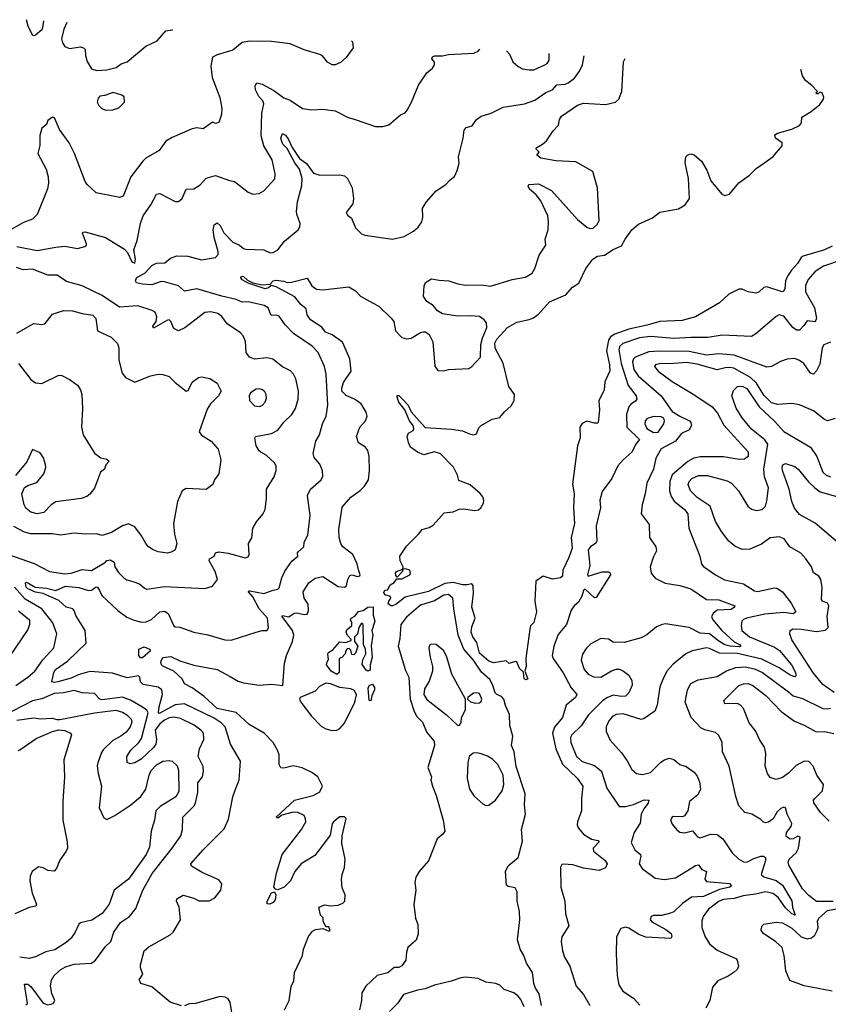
# Model space of a CAD drawing. Extents: x 1268547 to 1425625, y 515768 to 616754.
# Tile 80 of 256: x 1288013 to 1293221, y 609120 to 615456. Entities that reach past the tile are written whole.
import ezdxf

# ---------------------------------------------------------------- set-up
doc = ezdxf.new("R2010")
doc.units = 0

msp = doc.modelspace()

# ---------------------------------------------------------------- linework, layer by layer
at = {"layer": '0CON10XD'}
for points in [[(1288167.1, 615449.2), (1288161.1, 615405), (1288155, 615391.4), (1288115, 615356), (1288105, 615352), (1288095, 615356.7), (1288067.5, 615415), (1288057.8, 615456.4)], [(1288317.6, 615439.2), (1288297.5, 615395), (1288283, 615333), (1288288.3, 615308.3), (1288304, 615285), (1288335, 615271.4), (1288405, 615281.4), (1288425, 615276.2), (1288434.1, 615264.1), (1288436, 615225), (1288447.7, 615187.7), (1288475, 615140), (1288509.7, 615129.7), (1288575, 615134.3), (1288635, 615148.1), (1288667.6, 615172.4), (1288705, 615186), (1288825, 615286.2), (1288898.8, 615321.2), (1288953.8, 615385), (1288995, 615391.2), (1288999.3, 615393.8)], [(1290151, 615319.7), (1290156.7, 615315), (1290160, 615275), (1290116.4, 615213.6), (1290078.3, 615181.7), (1290045, 615166.7), (1290025, 615166.7), (1289995, 615183.3), (1289963, 615223), (1289945, 615233.3), (1289845, 615262), (1289755, 615301.4), (1289635.5, 615315.5), (1289495, 615318.2), (1289445, 615310.6), (1289385, 615260), (1289285, 615230.6), (1289254.6, 615215.4), (1289243.5, 615156.5), (1289251.8, 615085), (1289301.9, 614955), (1289315.6, 614885), (1289312.7, 614847.3), (1289296, 614795), (1289275, 614789.2), (1289255, 614796.9), (1289195, 614754.5), (1289155, 614760.5), (1289125, 614753.3), (1288995, 614699.1), (1288954.7, 614675.3), (1288911.2, 614615), (1288825, 614565.6), (1288805.7, 614545), (1288730, 614445), (1288680, 614320), (1288655, 614312), (1288637, 614317), (1288505, 614342.5), (1288448, 614395), (1288434.5, 614414.5), (1288366.5, 614595), (1288331.4, 614665), (1288270.3, 614750.3), (1288236.7, 614825), (1288225, 614830), (1288195, 614807.5), (1288185, 614782.5), (1288155, 614757.5), (1288142, 614712), (1288143.9, 614646.1), (1288130, 614595), (1288183.1, 614495), (1288196.5, 614445), (1288199.1, 614405), (1288192.3, 614367.7), (1288126.6, 614203.4), (1288095, 614172.9), (1288037.6, 614152.4), (1287925, 614086.2)], [(1287995, 613997.3), (1288125, 613971.1), (1288245, 613992.7), (1288305, 613999.8), (1288385, 613984.6), (1288432.7, 613997.3), (1288443.3, 614005), (1288444, 614015), (1288417, 614083), (1288420, 614090), (1288435, 614092), (1288565, 614054.4), (1288689.1, 613979.1), (1288708.2, 613958.2), (1288735, 613897.7), (1288755, 613890), (1288758.2, 613915), (1288747.5, 613975), (1288770.4, 614035), (1288790.9, 614145), (1288809.1, 614195), (1288857.7, 614265), (1288895, 614334), (1288915, 614337.1), (1289015, 614287.5), (1289035, 614285.8), (1289058.6, 614305), (1289085, 614366.7), (1289135, 614368), (1289175, 614393.6), (1289215, 614436.4), (1289275, 614454.3), (1289365, 614420.6), (1289395.5, 614415.5), (1289485, 614346.2), (1289515, 614333.8), (1289555, 614338.8), (1289585, 614356.2), (1289656.8, 614433.2), (1289659.2, 614465), (1289638.6, 614555), (1289586.4, 614645), (1289568.1, 614708.1), (1289573.1, 614855), (1289585.3, 614914.7), (1289580, 614935), (1289552.6, 614962.6), (1289532.7, 615005), (1289530, 615030), (1289540.4, 615049.6), (1289575, 615041.8), (1289650.9, 615000.9), (1289715, 614952.9), (1289755, 614938.8), (1289835, 614885.5), (1289895, 614875.6), (1289965, 614880), (1290045, 614870), (1290128, 614828), (1290167.2, 614817.2), (1290305, 614770), (1290350.7, 614769.3), (1290390.7, 614779.3), (1290466.4, 614843.6), (1290495, 614857.5), (1290508.8, 614875), (1290536.9, 614925), (1290580.5, 615035), (1290634.4, 615115), (1290670.8, 615145), (1290684.2, 615165), (1290684, 615184), (1290666.7, 615205), (1290672.3, 615217.7), (1290685, 615223.8), (1290735, 615224.3), (1290775, 615232.5), (1290937.9, 615242.1), (1290965.7, 615254.3), (1290975.6, 615267.2)], [(1291147.3, 615256.2), (1291166.7, 615235), (1291188, 615185), (1291224, 615155), (1291251.2, 615141.2), (1291295, 615132.9), (1291325, 615134.5), (1291396, 615165), (1291410.8, 615175), (1291422.9, 615195), (1291422.1, 615238.7)], [(1289055, 609111.2), (1288983.3, 609135), (1288865, 609232.5), (1288793.3, 609255), (1288783.8, 609275), (1288784.1, 609285.9), (1288791.7, 609291.7), (1288806.7, 609315), (1288791.2, 609355), (1288791.2, 609375), (1288814, 609465), (1288845, 609490.8), (1288983, 609567), (1289002, 609585), (1289048, 609665), (1289040, 609745), (1289022.5, 609785), (1289025, 609800), (1289065, 609822.5), (1289135, 609803.8), (1289167.3, 609787.3), (1289233, 609787), (1289270, 609805), (1289307.8, 609855), (1289315.6, 609895), (1289295, 609920.8), (1289188.8, 609968.8), (1289120.3, 610010.3), (1289115.6, 610025), (1289194.7, 610115.3), (1289329.4, 610250.6), (1289357.2, 610312.8), (1289385.6, 610455), (1289401.5, 610498.5), (1289425.8, 610565), (1289435.9, 610684.1), (1289371.4, 610795), (1289335.5, 610905), (1289311.5, 610931.5), (1289265, 610961.1), (1289074.7, 611054.7), (1289015, 611048), (1288911.8, 610991.8), (1288907.2, 610997.2), (1288911.7, 611035), (1288933.9, 611115), (1288928.2, 611145), (1288905, 611161.8), (1288808, 611178), (1288792.2, 611195), (1288786.4, 611226.4), (1288777.5, 611235), (1288705, 611221.6), (1288611.5, 611251.5), (1288465, 611263.1), (1288388.9, 611241.1), (1288345, 611220), (1288258.8, 611195), (1288235, 611190.9), (1288220, 611195), (1288232.7, 611255), (1288244.7, 611275.3), (1288321.7, 611328.3), (1288442, 611445), (1288435.6, 611525), (1288375, 611623.3), (1288364.2, 611654.2), (1288355, 611665.8), (1288312, 611675), (1288265, 611718.9), (1288165, 611763.2), (1288115, 611772.3), (1288065, 611794.9), (1288054.4, 611805), (1288050.1, 611829.9), (1288053.6, 611836.4), (1288065, 611833.5), (1288113.8, 611803.8), (1288185, 611799.2), (1288245, 611784.1), (1288307.8, 611812.2), (1288395, 611802.4), (1288457.4, 611782.6), (1288475, 611785.4), (1288505, 611807.1), (1288515, 611804.7), (1288527.1, 611782.9), (1288541.2, 611751.2), (1288644.3, 611654.3), (1288702.5, 611612.5), (1288745, 611594.7), (1288795, 611580.5), (1288827.4, 611582.6), (1288862.9, 611597.1), (1288915, 611645.4), (1288945, 611651.1), (1288970, 611635), (1289005, 611556.7), (1289015, 611549.2), (1289045, 611548.2), (1289135, 611514.4), (1289225, 611498.1), (1289335, 611466), (1289375, 611462.9), (1289535, 611516), (1289575, 611526), (1289606.7, 611525), (1289615.8, 611545), (1289609.2, 611605), (1289555.3, 611665.3), (1289515, 611741.9), (1289486, 611775), (1289488.3, 611781.7), (1289495, 611781.4), (1289585, 611764.5), (1289645, 611786.4), (1289675, 611791.9), (1289685, 611800), (1289701.2, 611865), (1289721.6, 611908.4), (1289765, 611972.5), (1289803.8, 612005), (1289801.2, 612025), (1289807, 612033), (1289842, 612065), (1289846.2, 612095), (1289869.7, 612140.3), (1289884.2, 612265.8), (1289865.8, 612395), (1289886, 612435), (1289955, 612496.2), (1289965, 612520), (1289962.3, 612552.3), (1289945.6, 612595.6), (1289909.8, 612639.8), (1289902.7, 612665), (1289920.9, 612745), (1289944.4, 612785), (1289964.1, 612855.9), (1289987.9, 612905), (1289998.5, 612975), (1289987.3, 613175), (1289976.4, 613225), (1289934.7, 613314.7), (1289897.5, 613355), (1289776.5, 613436.5), (1289723.8, 613493.8), (1289685, 613548.5), (1289665, 613554.6), (1289632, 613552), (1289612.6, 613602.6), (1289587.7, 613617.7), (1289485, 613640.2), (1289445, 613639.5), (1289406.6, 613656.6), (1289315, 613676.7), (1289155, 613723.5), (1289075, 613710), (1289035, 613744.6), (1288945, 613769.5), (1288925, 613771.8), (1288865, 613750.4), (1288803.7, 613753.7), (1288765, 613762.9), (1288758.6, 613775), (1288765.3, 613795), (1288821.8, 613828.3), (1288864.3, 613875.7), (1288895, 613888.7), (1288948.2, 613891.8), (1288985, 613922.5), (1289025, 613937.5), (1289095, 613934.6), (1289185, 613911.8), (1289275, 613925.6), (1289290.5, 613945), (1289291.8, 613965), (1289265.3, 614055), (1289259.4, 614105), (1289265, 614136.7), (1289285, 614149.2), (1289305, 614132), (1289328.1, 614085), (1289385, 614025.8), (1289428.8, 614005), (1289455, 613983.8), (1289468.8, 613978.8), (1289585, 613975.8), (1289626.4, 613956.4), (1289645, 613958.8), (1289675, 613976.2), (1289717.9, 614032.1), (1289806.7, 614105), (1289817.3, 614122.7), (1289820, 614145), (1289797.9, 614205), (1289796.8, 614223.2), (1289803.1, 614285), (1289830.8, 614389.2), (1289832.2, 614435), (1289814.5, 614495), (1289785, 614535.8), (1289736.6, 614626.6), (1289708.5, 614655), (1289698.4, 614678.4), (1289695.3, 614695), (1289705, 614724.3), (1289725, 614713.4), (1289745, 614685.4), (1289767, 614635), (1289815, 614563.9), (1289860.9, 614530.9), (1289905, 614467.8), (1289946.4, 614456.4), (1290075, 614457.5), (1290105, 614450.8), (1290125, 614434.2), (1290153.8, 614373.8), (1290163.8, 614305), (1290158.5, 614271.5), (1290116.7, 614215), (1290125, 614197.5), (1290149.2, 614179.2), (1290175, 614118), (1290215, 614078.8), (1290235, 614068.8), (1290415, 614043.1), (1290489.1, 614060.9), (1290550, 614095), (1290579.6, 614120.4), (1290603.1, 614155), (1290610, 614185), (1290607.3, 614242.7), (1290632.5, 614285), (1290695, 614356.2), (1290757.5, 614395), (1290785, 614426.7), (1290812.3, 614447.7), (1290831.2, 614485), (1290844, 614534), (1290840, 614575), (1290870, 614695), (1290875.6, 614745), (1290887.6, 614762.4), (1290926.3, 614773.7), (1290955.8, 614814.2), (1290985, 614836.2), (1291050, 614855), (1291127.3, 614892.7), (1291265, 614914.3), (1291330.6, 614939.4), (1291402.4, 614987.6), (1291444.6, 615005.4), (1291471.9, 615038.1), (1291525, 615041.5), (1291545, 615050.5), (1291585, 615080.6), (1291618.9, 615125), (1291637.5, 615165), (1291648.5, 615224.3)], [(1290715, 613780), (1290775.9, 613775.9), (1290835, 613756), (1290885, 613747.5), (1290985, 613750), (1291045, 613741.4), (1291184.7, 613785.3), (1291270.7, 613799.3), (1291312.5, 613825), (1291330, 613855), (1291357.8, 613942.2), (1291402.5, 614005), (1291397.1, 614045), (1291415.5, 614104.5), (1291418.1, 614155), (1291414.4, 614195), (1291369.8, 614289.8), (1291339.8, 614329.8), (1291296.7, 614365), (1291287.5, 614385), (1291295, 614396.7), (1291355, 614400), (1291436.9, 614356.9), (1291605, 614170), (1291665, 614120.8), (1291685, 614112.5), (1291706.7, 614115), (1291731.3, 614138.7), (1291745.4, 614164.6), (1291735.2, 614375), (1291705, 614478.5), (1291595, 614541.9), (1291465, 614547.8), (1291370, 614565), (1291343.3, 614585), (1291357.5, 614605), (1291337.5, 614625), (1291342.5, 614635), (1291380, 614655), (1291405, 614676.7), (1291448.3, 614741.7), (1291482.7, 614777.3), (1291490, 614815), (1291501.4, 614835), (1291605, 614905.5), (1291645, 614918.9), (1291785, 614910), (1291850, 614925), (1291872.5, 614945), (1291890, 614995), (1291901.9, 615185), (1291912.9, 615207.5)], [(1291705, 613915.2), (1291735, 613935.4), (1291779.2, 613940.8), (1291835, 613978.5), (1291888.2, 614001.8), (1291911.5, 614045), (1291955, 614104.3), (1291998.4, 614141.6), (1292087.7, 614182.3), (1292135, 614218.2), (1292255, 614239.6), (1292298.6, 614265), (1292325.8, 614305), (1292320.8, 614435), (1292298.8, 614535), (1292303.3, 614575), (1292315, 614586.7), (1292335, 614593.3), (1292357.7, 614587.7), (1292403.8, 614545), (1292438.1, 614488.1), (1292465, 614420), (1292535, 614332.9), (1292555, 614325.7), (1292585, 614334), (1292643.3, 614406.7), (1292712.5, 614455), (1292755, 614498.9), (1292812.6, 614537.4), (1292865, 614576.2), (1292922.9, 614645), (1292922.5, 614665), (1292880, 614695), (1292876.7, 614715), (1292893.4, 614726.6), (1292985, 614752.7), (1293034.5, 614775.5), (1293048.3, 614791.7), (1293050.5, 614829.5), (1293110, 614865), (1293165, 614911.2), (1293190, 614945), (1293192.5, 614955), (1293180, 614985), (1293165, 614990), (1293155, 614980), (1293145, 614980), (1293143, 614987), (1293150, 614995), (1293113.9, 615033.9), (1293073.3, 615065), (1293053.8, 615095), (1293042.8, 615135.5)], [(1288565, 614873.8), (1288613, 614877), (1288650.7, 614889.3), (1288687.5, 614925), (1288685, 614960), (1288671.7, 614971.7), (1288615, 614987.5), (1288561.7, 614968.3), (1288530, 614965), (1288518.3, 614951.7), (1288512.5, 614925), (1288522.5, 614905), (1288542.5, 614885), (1288565, 614873.8)], [(1293245, 613999.4), (1293195, 613975.6), (1293059.5, 613935), (1293045, 613925.3), (1293022.4, 613887.6), (1292982.5, 613845), (1292956.9, 613805), (1292944.7, 613775), (1292940.6, 613725), (1292931.4, 613708.6), (1292923.9, 613706.1), (1292825, 613736.9), (1292805, 613732.2), (1292775.3, 613704.7), (1292755, 613695.6), (1292705.3, 613705.3), (1292665, 613723.3), (1292645, 613722.5), (1292580.3, 613689.7), (1292518.8, 613635), (1292365, 613543.5), (1292279.8, 613520.2), (1292135, 613514.7), (1292055, 613490.6), (1291935, 613466), (1291845, 613433.2), (1291817.8, 613415), (1291804.8, 613395.2), (1291791.4, 613325), (1291811.8, 613235), (1291812.6, 613197.4), (1291780.6, 613125), (1291777.4, 613072.6), (1291742.2, 613005), (1291747.8, 612945), (1291738.8, 612865), (1291735, 612860), (1291715, 612860.8), (1291665, 612874), (1291635, 612858.8), (1291620.8, 612835), (1291623.1, 612765), (1291604.5, 612715), (1291572.2, 612467.8), (1291584.3, 612404.3), (1291579, 612315), (1291586, 612215), (1291564.5, 612125), (1291570.3, 612055), (1291549.1, 611995), (1291510, 611915), (1291508.8, 611875), (1291495, 611864.3), (1291443.3, 611856.7), (1291385, 611875.6), (1291336, 611844), (1291330.8, 611715), (1291342.2, 611645), (1291325, 611577.5), (1291303.3, 611555), (1291297.5, 611535), (1291271.8, 611345), (1291275.5, 611295), (1291267.1, 611265), (1291286.4, 611215), (1291275, 611208.8), (1291260.9, 611215), (1291257.7, 611257.7), (1291231.5, 611281.5), (1291215, 611323.3), (1291203.6, 611326.4), (1291165, 611312.5), (1291145, 611330), (1291065, 611317.1), (1291035, 611329.1), (1290975, 611380.8), (1290958.1, 611448.1), (1290930.8, 611485), (1290920.9, 611515), (1290925, 611548.8), (1290946.4, 611605), (1290924.1, 611675), (1290934.7, 611765), (1290933.4, 611813.4), (1290925, 611825.8), (1290895, 611820.8), (1290865, 611820), (1290805, 611833.8), (1290751.9, 611828.1), (1290645, 611777.1), (1290495, 611740.5), (1290435, 611692.9), (1290415, 611684.2), (1290402.5, 611685), (1290387, 611697), (1290390, 611715), (1290403.8, 611735), (1290402, 611745), (1290365.4, 611755.4), (1290358.9, 611771.1), (1290365, 611784.4), (1290385, 611786.7), (1290399.8, 611820.2), (1290425.8, 611835), (1290441.7, 611858.3), (1290475, 611858.6), (1290525.6, 611885), (1290530.8, 611895), (1290525, 611913.3), (1290497, 611923), (1290480, 611920), (1290477.5, 611905), (1290445, 611870), (1290435, 611880), (1290433.3, 611895), (1290440, 611905), (1290480, 611920), (1290482.5, 611935), (1290464, 611975), (1290462, 612005), (1290505, 612068), (1290581.2, 612145), (1290604.1, 612175.9), (1290650.9, 612189.1), (1290675, 612204.3), (1290747.1, 612282.9), (1290805, 612288.6), (1290842.6, 612307.4), (1290870.3, 612309.7), (1290945, 612297.8), (1290968.1, 612301.9), (1290983.4, 612315), (1290999.3, 612345), (1291002, 612365), (1290995.9, 612385.9), (1290978.5, 612408.5), (1290915, 612463.5), (1290840.5, 612490.5), (1290833.1, 612525), (1290806.8, 612576.8), (1290722.3, 612662.3), (1290685, 612676.4), (1290615, 612656.8), (1290575, 612673.8), (1290530.8, 612705), (1290516.5, 612735), (1290508.8, 612775), (1290517.5, 612795), (1290546.7, 612813.3), (1290551.2, 612825), (1290547.5, 612845), (1290524.4, 612874.4), (1290494.3, 612945), (1290454.5, 612995), (1290443.5, 613026.5), (1290445, 613037.5), (1290455, 613038), (1290476.7, 613016.7), (1290514.3, 612975), (1290533.2, 612933.2), (1290625, 612832), (1290795, 612821.9), (1290865, 612810.6), (1290910.7, 612790.7), (1290935, 612785.8), (1290955, 612792), (1290970.7, 612829.3), (1290984.6, 612845.4), (1291055, 612885.5), (1291105, 612896.7), (1291135, 612933.8), (1291178.5, 612971.5), (1291197.6, 613005), (1291199.3, 613045), (1291164.1, 613095), (1291127, 613247), (1291075, 613342), (1291073.8, 613375), (1291085, 613400.4), (1291155, 613475.4), (1291215, 613510.6), (1291295, 613527.1), (1291321.3, 613538.7), (1291355, 613560.5), (1291425, 613640.3), (1291530.8, 613685), (1291572.9, 613735), (1291615, 613760), (1291658.1, 613855), (1291705, 613915.2)], [(1293316.7, 613913.3), (1293190.1, 613869.9), (1293135, 613836.5), (1293090, 613785), (1293073.2, 613746.8), (1293074.6, 613705.4), (1293131.3, 613601.3), (1293144.8, 613535), (1293135, 613512.7), (1293085, 613517.7), (1293061.9, 613488.1), (1293035, 613459.6), (1293015, 613458.2), (1292991.1, 613475), (1292935, 613548.9), (1292905, 613557.1), (1292885, 613547.5), (1292754.2, 613435), (1292725, 613417.8), (1292536, 613426), (1292445, 613411.8), (1292335, 613412.1), (1292225, 613404.3), (1292075, 613418.1), (1292005, 613408.3), (1291896.8, 613373.2), (1291877.3, 613355), (1291872, 613335), (1291886.9, 613245), (1291931.5, 613101.5), (1291982.1, 613035), (1291988.5, 613015), (1291978.5, 613001.5), (1291948.1, 612981.9), (1291936.7, 612965), (1291921.5, 612915), (1291922.2, 612835), (1292004.3, 612755), (1291978, 612722), (1291957.3, 612675), (1291898.9, 612625), (1291865.3, 612584.7), (1291826.4, 612503.6), (1291765, 612421.2), (1291750, 612365), (1291754, 612315), (1291725, 612200), (1291730, 612100), (1291723, 612087), (1291690, 612065), (1291674.5, 612045), (1291684.7, 611945), (1291670, 611885), (1291674.4, 611875), (1291765, 611902.7), (1291805, 611904.3), (1291816.6, 611896.6), (1291818.1, 611885), (1291725, 611738.6), (1291715, 611735.6), (1291655, 611791.1), (1291645, 611784), (1291632.6, 611747.4)], [(1287935, 612017.7), (1288107, 611957), (1288205, 611905.7), (1288305, 611890.8), (1288345.4, 611894.6), (1288415, 611919.2), (1288475, 611911.8), (1288566.2, 611965), (1288575, 611976.2), (1288595, 611980), (1288621.2, 611965), (1288626, 611935), (1288649.4, 611899.4), (1288684.5, 611864.5), (1288702.4, 611852.4), (1288742, 611842), (1288785, 611827.1), (1288817.7, 611797.7), (1288832.5, 611792.5), (1288945, 611809.5), (1289205, 611795.7), (1289255, 611810.8), (1289286.7, 611853.3), (1289272.9, 611905), (1289232.7, 611975), (1289235, 611986.9), (1289265.6, 612004.4), (1289275, 612026.7), (1289295, 612032), (1289355, 612023.3), (1289465, 611992.5), (1289485, 612000), (1289490, 612015), (1289486, 612085), (1289508.3, 612121.7), (1289514.3, 612185), (1289537.5, 612225), (1289578.8, 612275), (1289593.8, 612305), (1289603.3, 612375), (1289602.9, 612435), (1289652.5, 612515), (1289665.7, 612555), (1289664.4, 612585), (1289654.4, 612605), (1289600, 612655), (1289565.9, 612674.1), (1289555, 612682.5), (1289537.1, 612715), (1289526.7, 612765), (1289532.5, 612775), (1289635, 612794.6), (1289674.7, 612815.3), (1289713.6, 612866.4), (1289765.5, 612915), (1289790, 612955), (1289807.3, 613015), (1289809.6, 613065), (1289791.8, 613145), (1289775.9, 613175.9), (1289756.1, 613196.1), (1289705, 613223.1), (1289642.8, 613272.8), (1289605, 613281.1), (1289525, 613272.7), (1289492.9, 613285), (1289471.5, 613315), (1289467.9, 613385), (1289452.2, 613422.2), (1289435, 613440.8), (1289349.1, 613499.1), (1289316, 613546), (1289288.8, 613565), (1289245, 613575.5), (1289205, 613572.2), (1289076, 613474), (1289035, 613454.3), (1289005, 613468.8), (1288987.1, 613515), (1288975, 613524.2), (1288965, 613521.9), (1288875, 613471.4), (1288870.6, 613485), (1288891.1, 613515), (1288897.1, 613545), (1288885, 613573.3), (1288865.6, 613585.6), (1288775, 613615.7), (1288655, 613606.7), (1288545, 613682.2), (1288415, 613744.7), (1288315, 613772.1), (1288255, 613811.5), (1288195, 613812.2), (1288095, 613851.8), (1288035, 613847.8), (1287992.4, 613862.4)], [(1289719.4, 609085), (1289748.3, 609145), (1289755, 609190.8), (1289761.3, 609235), (1289777.6, 609272.4), (1289783.2, 609325), (1289834.5, 609435), (1289841.7, 609475), (1289872.2, 609557.8), (1289899.2, 609590.8), (1289917.7, 609602.3), (1289965, 609609.2), (1290005, 609592), (1290012.5, 609595), (1290005, 609620), (1289985, 609620), (1289967.5, 609655), (1289967.5, 609677.5), (1289950, 609695), (1289940, 609745), (1289979.3, 609760.7), (1290015, 609753.3), (1290065, 609758.8), (1290095, 609770.8), (1290107.3, 609785), (1290109, 609825), (1290089.8, 609869.8), (1290086.5, 609925), (1290089.6, 609955), (1290105, 610001.2), (1290109.5, 610055), (1290087.4, 610155), (1290089.7, 610205), (1290115, 610316.2), (1290105, 610327.8), (1290075, 610326.1), (1290033.8, 610295), (1290025, 610281.2), (1290011.9, 610208.1), (1289956.2, 610133.8), (1289912.9, 610077.1), (1289825, 610023.5), (1289784.5, 609975), (1289756.2, 609915), (1289715.8, 609874.2), (1289675, 609858), (1289660.5, 609860.5), (1289650, 609875), (1289666.7, 609965), (1289704.4, 610085), (1289827.1, 610245), (1289855.7, 610295), (1289854.5, 610315), (1289844.4, 610335), (1289805, 610354.7), (1289775, 610356.9), (1289702.4, 610337.6), (1289675, 610318.8), (1289664.2, 610325), (1289782.5, 610435), (1289903.3, 610465), (1289945, 610488), (1289964, 610525), (1289933.8, 610585), (1289895, 610611.9), (1289832, 610642), (1289775, 610655.6), (1289715, 610640), (1289695, 610642.5), (1289684.1, 610664.1), (1289684, 610725), (1289674.2, 610755), (1289645, 610806), (1289587.7, 610865), (1289492, 610922), (1289407.2, 610997.2), (1289285, 611023.9), (1289200.7, 611100.7), (1289125, 611155.9), (1289075, 611181.9), (1289058.5, 611215), (1289006.4, 611265), (1288936, 611296), (1288925.9, 611305.9), (1288923.2, 611325), (1288935, 611351.8), (1288987.5, 611357.5), (1289045, 611331.4), (1289135, 611302.5), (1289285, 611274.4), (1289369.2, 611229.2), (1289420.4, 611200.4), (1289455, 611188.7), (1289554.6, 611174.6), (1289635, 611179.6), (1289708.3, 611171.7), (1289719.1, 611315), (1289732, 611365), (1289770, 611455), (1289777.6, 611495), (1289770.2, 611525), (1289703.6, 611615), (1289705, 611623.3), (1289745.9, 611614.1), (1289781.8, 611638.2), (1289795, 611640.4), (1289845, 611627.8), (1289865, 611631.4), (1289872.8, 611655), (1289870, 611695), (1289846.1, 611735), (1289839.6, 611775), (1289875, 611832.5), (1289915, 611861.9), (1289965, 611874.4), (1290065, 611810), (1290105, 611804), (1290117.1, 611812.9), (1290126, 611855), (1290140, 611880), (1290155, 611884.2), (1290186, 611874), (1290203.3, 611876.7), (1290206.2, 611885), (1290195.8, 611915.8), (1290186, 611955), (1290158, 612015), (1290094.7, 612064.7), (1290080.5, 612085), (1290071.2, 612125), (1290069.2, 612175), (1290090.6, 612319.4), (1290145, 612384), (1290205, 612425.8), (1290234.3, 612455), (1290259.2, 612495), (1290266.2, 612555), (1290263.8, 612645), (1290256.2, 612685), (1290240, 612705), (1290194.5, 612734.5), (1290182, 612775), (1290204.6, 612835), (1290239.2, 612875), (1290251.2, 612905), (1290245, 612930), (1290213.1, 612985), (1290170, 613015), (1290115, 613037.1), (1290088.8, 613065), (1290088.1, 613085), (1290098.8, 613121.2), (1290146.9, 613195), (1290139.6, 613275), (1290091.8, 613381.8), (1290025, 613428.1), (1289982, 613445), (1289958.5, 613478.5), (1289885.8, 613525.8), (1289865, 613557.5), (1289858.1, 613595), (1289824.1, 613624.1), (1289785, 613672.5), (1289665, 613738.2), (1289633.6, 613746.4), (1289615, 613730), (1289593.3, 613725), (1289485, 613760.8), (1289445, 613782), (1289438, 613795), (1289441.4, 613805), (1289455, 613803.9), (1289481.1, 613781.1), (1289513.6, 613763.6), (1289575, 613750.4), (1289626.4, 613753.6), (1289645.4, 613775), (1289665, 613781.1), (1289714.8, 613774.8), (1289735, 613766.2), (1289763.4, 613766.6), (1289865, 613793.8), (1289895, 613743.1), (1289925, 613722.4), (1289965, 613718.9), (1290132.5, 613737.5), (1290175, 613711.9), (1290206.9, 613676.9), (1290284.2, 613634.2), (1290325, 613613.5), (1290406.5, 613536.5), (1290422.2, 613515), (1290434.3, 613455), (1290475, 613411.2), (1290505, 613403.8), (1290535, 613406.2), (1290595, 613443.3), (1290612.3, 613447.7), (1290627.3, 613447.3), (1290651.2, 613431.2), (1290673, 613383), (1290685.9, 613225.9), (1290705, 613200), (1290745, 613196.2), (1290775, 613205.8), (1290905, 613212.9), (1290925, 613224.2), (1290980.8, 613285), (1290983, 613367), (1290992.9, 613407.1), (1291021.8, 613475), (1291019.5, 613505), (1291004.4, 613525), (1290975, 613545.6), (1290915, 613551.3), (1290835, 613549.5), (1290735, 613564.2), (1290703.2, 613583.2), (1290675, 613616.2), (1290635, 613643.3), (1290613.3, 613675), (1290617, 613743), (1290627.5, 613765), (1290665, 613788), (1290715, 613780)], [(1287995, 613438.8), (1288065, 613480.6), (1288105, 613500.4), (1288155.5, 613494.5), (1288175, 613498.5), (1288225, 613561.4), (1288295, 613585.6), (1288352.6, 613582.6), (1288415, 613565.6), (1288485, 613555.7), (1288503.4, 613533.4), (1288513.5, 613453.5), (1288602.9, 613412.9), (1288643, 613373), (1288652.2, 613345), (1288651.2, 613265), (1288672.3, 613182.3), (1288695, 613154), (1288755, 613123.3), (1288855, 613163.8), (1288905, 613175.5), (1288934.3, 613174.3), (1288975, 613161.2), (1289015, 613121.2), (1289085, 613066.2), (1289098.9, 613071.1), (1289125, 613123.3), (1289165, 613153.8), (1289185, 613158), (1289237.5, 613147.5), (1289285, 613117.5), (1289310, 613065), (1289292.5, 613035), (1289241.2, 612985), (1289220.6, 612949.4), (1289168, 612805), (1289183.5, 612783.5), (1289246.2, 612745), (1289291.7, 612691.7), (1289308, 612625), (1289296, 612535), (1289267.5, 612495), (1289257.5, 612465), (1289215, 612432.5), (1289085, 612438.6), (1289060, 612425), (1289029.2, 612355), (1289004, 612215), (1289009.2, 612145), (1289024.4, 612085), (1289014, 612045), (1288995, 612032.5), (1288965, 612024.2), (1288905, 612031.4), (1288873.3, 612045), (1288843.8, 612065), (1288825.9, 612085.9), (1288798, 612135), (1288753.9, 612193.9), (1288715, 612213.3), (1288675, 612199.2), (1288605, 612156.7), (1288545, 612137.5), (1288507.5, 612147.5), (1288435.3, 612145.3), (1288365, 612151.5), (1288275, 612139.5), (1288225, 612148.9), (1288085, 612148.9), (1288045, 612158.2), (1287975, 612194.7)], [(1293235, 613380.5), (1293191.4, 613365), (1293181.5, 613345), (1293165, 613240), (1293143.6, 613196.4), (1293125, 613176), (1293105, 613182.5), (1293062.9, 613245), (1293035, 613264.4), (1293005, 613275.6), (1292955, 613272.2), (1292912.6, 613257.4), (1292855, 613224.3), (1292825, 613219.4), (1292615, 613298), (1292515, 613306.6), (1292435, 613297.8), (1292325, 613320.7), (1292133.7, 613323.7)], [(1292133.7, 613323.7), (1292065, 613318.8), (1291975.8, 613284.2), (1291965.3, 613274.7), (1291960, 613255), (1291968.7, 613205), (1291995, 613165.3), (1292143.8, 613035), (1292215.4, 612935.4), (1292264.2, 612904.2), (1292326, 612875), (1292335.8, 612865), (1292339.2, 612845), (1292323.6, 612816.4), (1292275, 612794.3), (1292236.7, 612745), (1292145, 612694.3), (1292109.2, 612635), (1292093.8, 612565), (1292052.7, 612475), (1292041.9, 612405), (1292020.8, 612335), (1292016.4, 612276.4), (1292067.1, 612207.1), (1292068.2, 612125), (1292110, 612065), (1292115, 612037.5), (1292091.8, 611995), (1292073.5, 611935), (1292080, 611895), (1292105, 611863.5), (1292169.6, 611829.6), (1292265, 611814.7), (1292334.8, 611794.8), (1292435, 611725.3), (1292515, 611722.9), (1292618.9, 611685), (1292615.4, 611675), (1292595, 611661.6), (1292505, 611656), (1292478.4, 611635), (1292467.5, 611615), (1292476.6, 611595), (1292534.2, 611525), (1292613.4, 611453.4), (1292648.5, 611435), (1292658, 611425), (1292648.6, 611421.4), (1292587.5, 611425), (1292554.2, 611434.2), (1292515, 611456.5), (1292455, 611504.2), (1292395, 611507.8), (1292325, 611545.3), (1292225, 611559.2), (1292175, 611569.5), (1292150, 611565), (1292115, 611548.6), (1292051.3, 611498.7), (1292015, 611478.5), (1291905, 611449.2), (1291835, 611450), (1291805, 611469.2), (1291755, 611473.8), (1291690.8, 611439.2), (1291660.3, 611409.7), (1291636.9, 611373.1), (1291629.2, 611335), (1291648.7, 611275), (1291674.3, 611244.3), (1291708.7, 611228.7), (1291755, 611225.4), (1291825, 611265.5), (1291855, 611276.7), (1291875, 611276.9), (1291901.2, 611265), (1291935, 611237.5), (1291954.2, 611205), (1291957.5, 611175), (1291936.2, 611125), (1291915, 611104), (1291888.8, 611101.2), (1291835, 611108.9), (1291795, 611093.6), (1291766.3, 611073.7), (1291676.2, 610983.8), (1291628, 610912), (1291567.6, 610852.4), (1291560.4, 610835), (1291562.3, 610805), (1291599.3, 610715), (1291635, 610682.7), (1291715, 610656.4), (1291760.6, 610620.6), (1291795, 610512), (1291873.6, 610393.6), (1291913.5, 610393.5), (1291965, 610406.8), (1292035, 610435.5), (1292063.8, 610433.8), (1292061.4, 610415), (1292032.2, 610377.8), (1292016.2, 610345), (1292009.4, 610285), (1291970, 610225), (1291951.7, 610161.7), (1291974.6, 610114.6), (1292010, 610085), (1292013.6, 610073.6), (1292002, 610025), (1292021.1, 609995), (1292105, 609931.8), (1292164, 609924), (1292235.6, 609935), (1292341.5, 609998.5), (1292365, 610014.6), (1292385, 610018.2), (1292405, 609988.6), (1292435, 609976), (1292425.5, 609925), (1292435, 609910.4), (1292585, 609898.8), (1292597.1, 609882.9), (1292586.4, 609873.6), (1292520.4, 609859.6), (1292417.1, 609815), (1292339.4, 609810.6), (1292280.7, 609769.3), (1292225, 609715.6), (1292205, 609706.7), (1292148, 609692), (1292095, 609691.4), (1292078.8, 609685), (1292074.3, 609665), (1292085, 609650.8), (1292175, 609601.4), (1292208, 609575), (1292213.9, 609556.1), (1292205.6, 609544.4), (1292045, 609553.3), (1292000, 609570), (1291935, 609610.8), (1291915, 609616.7), (1291885, 609607.5), (1291856.2, 609555), (1291854.2, 609445), (1291860.8, 609305), (1291872, 609245), (1291898, 609205), (1291965, 609159.2), (1292006.2, 609115)], [(1288005.8, 613245), (1288085, 613142), (1288115, 613120), (1288155.7, 613114.3), (1288265, 613170), (1288285, 613165.8), (1288338.3, 613138.3), (1288385.5, 613105.5), (1288405.6, 613075.6), (1288412.9, 613045), (1288418.1, 612955), (1288410.8, 612835), (1288422.2, 612785), (1288495, 612666.2), (1288535, 612637.5), (1288575, 612627.5), (1288590, 612615), (1288567.5, 612592.5), (1288560, 612565), (1288533.8, 612545), (1288495, 612442), (1288465, 612402.9), (1288445, 612387.5), (1288410, 612375), (1288246.8, 612353.2), (1288215, 612334.4), (1288169.4, 612285), (1288125, 612276.4), (1288085, 612286.6), (1288052.2, 612312.2), (1288041, 612335), (1288028, 612405), (1288044.9, 612445.1), (1288065, 612458.4), (1288122.6, 612477.4), (1288169.2, 612535), (1288180.9, 612575), (1288179.5, 612595), (1288166.2, 612636.2), (1288145, 612669.2), (1288095, 612690), (1288058.8, 612611.2), (1287986.7, 612523.3)], [(1293265, 612890), (1293215, 612875.6), (1293195, 612883.3), (1293125, 612939.2), (1293035, 612978.9), (1292985, 612986.5), (1292895, 612980), (1292855, 612991.8), (1292805, 613040), (1292758.3, 613118.3), (1292719.3, 613155), (1292613.1, 613213.1), (1292585, 613219.2), (1292557, 613217), (1292505, 613203.4), (1292375, 613240.2), (1292310.1, 613250.1), (1292198.8, 613241.2), (1292142.5, 613245), (1292108.6, 613235), (1292101.5, 613225), (1292125, 613194.6), (1292215, 613129.2), (1292355, 613045.4), (1292471.8, 612965), (1292506.7, 612925), (1292548, 612848), (1292703.5, 612675), (1292703.8, 612646.2), (1292681.5, 612628.5), (1292647.2, 612627.2), (1292545, 612643.2), (1292395, 612644.2), (1292354.3, 612635.7), (1292316.1, 612613.9), (1292215, 612527.8), (1292200, 612485), (1292198.2, 612425), (1292208.6, 612388.6), (1292228.4, 612358.4), (1292294.5, 612305), (1292315.8, 612275.8), (1292322.9, 612185), (1292394.2, 612005), (1292403.6, 611953.6), (1292417.6, 611937.6), (1292495, 611883.8), (1292552, 611852), (1292675, 611826.9), (1292745, 611780.9), (1292765, 611777.9), (1292875, 611801.1), (1292888.9, 611798.9), (1292925, 611775.6), (1292981.6, 611701.6), (1293011.9, 611645), (1292995, 611634.2), (1292935, 611641.6), (1292810.8, 611630.8), (1292693.9, 611606.1), (1292673.5, 611596.5), (1292664.4, 611585), (1292658.5, 611555), (1292663.8, 611525), (1292713.3, 611485), (1292875, 611418.3), (1292906.5, 611396.5), (1292982.6, 611305), (1293008.8, 611255), (1293012, 611235), (1293005, 611228), (1292975, 611237.8), (1292905, 611285.7), (1292791.5, 611341.5), (1292635, 611378.1), (1292519.5, 611379.5), (1292455, 611410.4), (1292435, 611413.8), (1292344.7, 611395.3), (1292303.5, 611376.5), (1292220.9, 611309.1), (1292183.8, 611266.2), (1292158.3, 611221.7), (1292135, 611162.5), (1292118.8, 611045), (1292102.7, 611007.3), (1292035, 610958.8), (1292015, 610952.3), (1291898.8, 610988.8), (1291854.2, 610985.8), (1291829.4, 610970.6), (1291806.8, 610945), (1291790.8, 610905), (1291789.2, 610875), (1291815, 610819.4), (1291889.2, 610739.2), (1291925, 610688), (1291955, 610630.8), (1291985, 610605.6), (1292025, 610600), (1292075, 610612.1), (1292142.4, 610677.6), (1292166.1, 610693.9), (1292196.6, 610703.4), (1292225, 610696.7), (1292265, 610664.4), (1292305, 610650), (1292355.6, 610615), (1292375, 610589.2), (1292391.2, 610551.2), (1292396.8, 610505), (1292380.6, 610469.4), (1292327.1, 610425), (1292315.7, 610365), (1292295, 610333.8), (1292282.5, 610327.5), (1292222, 610328), (1292214.2, 610325), (1292205, 610307.5), (1292215, 610280), (1292245, 610243.3), (1292265, 610228.8), (1292295, 610224.2), (1292345, 610236), (1292378.8, 610198.8), (1292395, 610192), (1292465, 610216.2), (1292505, 610212.2), (1292542.2, 610185), (1292601.5, 610095), (1292643.3, 610055), (1292675, 610037.3), (1292695, 610035.4), (1292741, 610059), (1292785, 610073.2), (1292803.3, 610073.3), (1292815.5, 610065.5), (1292816.2, 610045), (1292787.1, 609955), (1292805, 609940), (1292885, 609917.6), (1292925, 609887.3), (1292986.4, 609786.4), (1292990.6, 609745), (1293006, 609695), (1292985, 609702.2), (1292945, 609740.2), (1292900.4, 609805), (1292865, 609833.5), (1292815, 609844.8), (1292751.1, 609828.9), (1292671.7, 609818.3), (1292615, 609801.2), (1292545, 609794.7), (1292518.6, 609785), (1292448.1, 609731.9), (1292415.3, 609685), (1292406.5, 609655), (1292406.2, 609615), (1292426.7, 609555), (1292455, 609509.2), (1292505, 609469.1), (1292625, 609415.6), (1292633.4, 609403.4), (1292641.4, 609365), (1292632.9, 609345), (1292615, 609328.1), (1292575, 609300.6), (1292509.5, 609270.5), (1292475, 609230), (1292456.7, 609145), (1292432, 609095)], [(1289555, 612967.5), (1289575, 612974.2), (1289594.2, 612995), (1289601.7, 613021.7), (1289600, 613045), (1289592.3, 613062.3), (1289577.5, 613075), (1289555, 613081.2), (1289535, 613078.8), (1289500, 613055), (1289490, 613035), (1289492.5, 613005), (1289525, 612970.8), (1289555, 612967.5)], [(1293257.2, 611127.2), (1293185, 611178.2), (1293125, 611250.8), (1292986.5, 611465), (1292972.7, 611505), (1292973.9, 611526.1), (1292992.7, 611537.3), (1293044.7, 611535.3), (1293145, 611518.8), (1293202.2, 611527.8), (1293220, 611545), (1293213.9, 611615), (1293224.4, 611685), (1293215, 611702), (1293183.3, 611715), (1293176, 611725), (1293180.6, 611805), (1293173.2, 611853.2), (1293158.8, 611875), (1293125.9, 611895.9), (1293111.2, 611935), (1293075, 611986), (1293044, 612024), (1292972.9, 612065), (1292936.9, 612115), (1292905, 612129.1), (1292845, 612122), (1292789.3, 612080.7), (1292715, 612048.5), (1292665, 612047.3), (1292618.1, 612068.1), (1292579.8, 612099.8), (1292531.9, 612161.9), (1292495, 612228), (1292459.1, 612325), (1292375, 612382.8), (1292332.7, 612425), (1292318.5, 612465), (1292324.6, 612485), (1292341.2, 612505), (1292385, 612523.3), (1292443.2, 612523.2), (1292569.2, 612489.2), (1292598.1, 612475), (1292642.9, 612425), (1292703.1, 612325), (1292726.2, 612306.2), (1292758.3, 612298.3), (1292795, 612304.5), (1292815, 612325.8), (1292825, 612360), (1292836.1, 612445), (1292809.7, 612515), (1292806.1, 612565), (1292831.2, 612725), (1292812, 612752), (1292725, 612822.5), (1292666.2, 612895), (1292626.7, 612956.7), (1292599.5, 613035), (1292609.5, 613070.5), (1292635, 613095.5), (1292665, 613098.8), (1292695, 613084.1), (1292775, 612965.3), (1292874, 612874), (1292935, 612805.6), (1293105.3, 612705.3), (1293145.9, 612645.9), (1293185.6, 612545), (1293207.5, 612525), (1293234.2, 612514.2)], [(1292095, 612799.6), (1292125, 612801.7), (1292161.2, 612855), (1292166, 612876), (1292161.3, 612891.3), (1292145, 612900.7), (1292095, 612903.2), (1292055, 612890.4), (1292041.8, 612875), (1292038, 612855), (1292051.8, 612825), (1292095, 612799.6)], [(1293384.4, 612005), (1293135, 612215.5), (1293035, 612273.3), (1293002.7, 612312.7), (1292985.5, 612355), (1292968, 612435), (1292926.2, 612555), (1292923.7, 612576.3), (1292927.6, 612592.4), (1292945, 612600), (1293005, 612581.5), (1293025.5, 612565), (1293093.4, 612483.4), (1293132.9, 612442.9), (1293167.7, 612417.7), (1293335, 612371.8)], [(1287988.8, 611171.2), (1288065.5, 611225), (1288110.9, 611265), (1288163.3, 611336.7), (1288233.5, 611415), (1288252.1, 611505), (1288226.9, 611575), (1288155.2, 611665), (1288047.6, 611727.6), (1287980.5, 611805)], [(1291373.6, 609113.6), (1291358.6, 609188.6), (1291334.1, 609225), (1291323.7, 609255), (1291314.9, 609325), (1291277.3, 609385), (1291259.2, 609435), (1291235.9, 609475), (1291220, 609535), (1291234.4, 609665), (1291232.4, 609717.6), (1291216.8, 609785), (1291217.6, 609845), (1291205, 609870.5), (1291158.8, 609878.8), (1291147.6, 609887.6), (1291142.2, 609975), (1291159.1, 610010.9), (1291223.5, 610065), (1291251.1, 610171.1), (1291243.8, 610245), (1291269.6, 610345), (1291264.2, 610405), (1291268.4, 610475), (1291211.1, 610651.1), (1291197.3, 610745), (1291179.4, 610785), (1291189.8, 610845), (1291169.8, 610915), (1291167.5, 610985), (1291142.2, 611042.2), (1291131, 611085), (1291115, 611101.9), (1291085, 611114.8), (1291076, 611125), (1291058.5, 611178.5), (1291040.8, 611210.8), (1290986.8, 611256.8), (1290935, 611335.5), (1290873.4, 611405), (1290836.8, 611495), (1290808.4, 611665), (1290802.2, 611735), (1290775, 611757.6), (1290745, 611753.3), (1290685, 611717.4), (1290595, 611688.3), (1290505, 611612.1), (1290467.9, 611565), (1290462.2, 611475), (1290450.4, 611425), (1290498.5, 611268.5), (1290520, 611225), (1290528.8, 611085), (1290550.7, 611010.7), (1290569.2, 610975), (1290607.1, 610935), (1290635, 610870), (1290683.4, 610813.4), (1290685.4, 610785), (1290642.5, 610645), (1290665.6, 610585), (1290661.9, 610565), (1290670.6, 610525), (1290696.2, 610463.8), (1290740, 610305), (1290751.2, 610235), (1290738.8, 610215), (1290702.5, 610185), (1290645, 610043.3), (1290586.7, 609975), (1290565, 609937.5), (1290558.1, 609905), (1290563.3, 609855), (1290551.9, 609761.9), (1290562.5, 609675), (1290578, 609635), (1290578.8, 609571.2), (1290567.3, 609532.7), (1290513.8, 609485), (1290504, 609455), (1290500.8, 609405), (1290475, 609368), (1290455, 609358), (1290425, 609358), (1290385, 609322.9), (1290315, 609305.7), (1290242, 609238), (1290215.5, 609195), (1290213.6, 609145), (1290202.2, 609085)], [(1291632.6, 611747.4), (1291611.9, 611708.1), (1291583.3, 611685), (1291564.1, 611655.9), (1291534.3, 611565), (1291479.8, 611500.2), (1291452.5, 611425), (1291443.1, 611365), (1291448.6, 611345), (1291513.5, 611253.5), (1291565, 611157.1), (1291601.4, 611115), (1291593.1, 611095), (1291531.5, 611045), (1291509.3, 610965), (1291456.2, 610903.8), (1291444.8, 610865.2), (1291465.4, 610765.4), (1291509.2, 610665), (1291603.9, 610575), (1291639.6, 610525), (1291631.2, 610445), (1291631.8, 610365), (1291605.4, 610294.6), (1291603.6, 610275), (1291610, 610255), (1291645, 610215.6), (1291695, 610183.5), (1291739.2, 610175), (1291744.2, 610165), (1291705.8, 610125), (1291709.4, 610105), (1291783.8, 610045), (1291796.6, 610025), (1291785, 609998.5), (1291745, 609982.2), (1291645, 609996.1), (1291575, 610018.4), (1291515, 610023.1), (1291505, 610020), (1291496.6, 610003.4), (1291497.9, 609875), (1291523.9, 609785), (1291528.5, 609705), (1291549.4, 609625), (1291504.3, 609555), (1291499.6, 609525), (1291508.7, 609465), (1291522.7, 609422.7), (1291556.1, 609365), (1291596.4, 609236.4), (1291645, 609182.9), (1291685, 609112.5)], [(1288005, 611653.2), (1288076.2, 611595), (1288077.1, 611565), (1288065, 611532), (1287951.1, 611365)], [(1290055, 611243.8), (1290020, 611265), (1289990, 611305), (1289992.5, 611325), (1290001.7, 611338.3), (1289997.5, 611375), (1290002.5, 611385), (1290029.3, 611400.7), (1290075, 611452.5), (1290111.7, 611448.3), (1290148.3, 611461.7), (1290148.3, 611468.3), (1290123.9, 611493.9), (1290116.7, 611515), (1290120.7, 611529.3), (1290151.7, 611558.3), (1290152.5, 611575), (1290142.5, 611595), (1290147.5, 611605), (1290171.2, 611618.8), (1290195, 611648.8), (1290225.9, 611654.1), (1290254.8, 611675.2), (1290288.9, 611678.9), (1290290.2, 611625), (1290299.4, 611585), (1290280, 611525), (1290287.5, 611495), (1290276.7, 611426.7), (1290282.7, 611355), (1290270.5, 611305), (1290269.4, 611270.6), (1290255.6, 611264.4), (1290245, 611270), (1290217.9, 611307.9), (1290222.1, 611337.9), (1290243.1, 611375), (1290240, 611405), (1290227.1, 611435), (1290225.5, 611565.5), (1290215, 611572.5), (1290197.5, 611545), (1290188.3, 611501.7), (1290170, 611485), (1290170, 611455), (1290190, 611425), (1290175, 611380), (1290165, 611370), (1290151.7, 611371.7), (1290145, 611400), (1290135, 611410), (1290121.7, 611408.3), (1290112.5, 611397.5), (1290110, 611375), (1290088.3, 611351.7), (1290070, 611345), (1290070, 611255), (1290055, 611243.8)], [(1290835, 610913.8), (1290845, 610916.7), (1290855.9, 610934.1), (1290859.4, 610965), (1290883.1, 611015), (1290883.8, 611085), (1290795.5, 611245), (1290763.8, 611355), (1290745, 611394.4), (1290695, 611435.5), (1290665, 611438.6), (1290655, 611433.8), (1290648.1, 611415), (1290655.8, 611354.2), (1290671.4, 611295), (1290671.4, 611265), (1290650.3, 611199.7), (1290620.1, 611149.9), (1290616.1, 611115), (1290635, 611082.1), (1290762.7, 610982.7), (1290835, 610913.8)], [(1288805, 611350.8), (1288790.8, 611350.8), (1288780, 611365), (1288780, 611405), (1288815, 611421.4), (1288848.8, 611405), (1288856.4, 611395), (1288805, 611350.8)], [(1293251.2, 609781.2), (1293145, 609782.9), (1293095, 609820.4), (1293054, 609864), (1292967.1, 610015), (1292962.3, 610035), (1292968.8, 610055), (1293012.8, 610095), (1293028.2, 610125), (1293038.5, 610195), (1293025, 610201.8), (1292994.7, 610185.3), (1292975, 610182.1), (1292949.3, 610199.3), (1292951.3, 610225), (1292981.8, 610265), (1292985.4, 610284.6), (1292956.3, 610345), (1292944.5, 610384.5), (1292935, 610389.4), (1292915, 610380.9), (1292891.8, 610358.2), (1292865, 610314.5), (1292835, 610292.5), (1292818, 610288), (1292802.7, 610292.7), (1292785, 610310), (1292727.5, 610345), (1292683.3, 610355), (1292645, 610397.5), (1292625, 610456.7), (1292583.1, 610653.1), (1292539.2, 610745), (1292536, 610805), (1292515, 610851.2), (1292495, 610868.6), (1292425, 610886.5), (1292399.8, 610899.8), (1292337, 610967), (1292299.1, 611065), (1292313.3, 611145), (1292335.9, 611184.1), (1292381.7, 611208.3), (1292505, 611230.7), (1292565, 611266), (1292625, 611287.1), (1292685, 611291.4), (1292745, 611280), (1292796.4, 611255), (1292965, 611131.1), (1292995.2, 611105.2), (1293055, 611087.5), (1293185, 611023.5), (1293215, 611021.5), (1293235, 611026.9)], [(1290025, 610883.4), (1290055, 610884.1), (1290075, 610895.3), (1290105, 610930), (1290171.6, 611065), (1290182.1, 611112.1), (1290169.6, 611139.6), (1290145, 611150.9), (1290075, 611158.3), (1290015, 611183.3), (1289985, 611186.1), (1289944.8, 611165.2), (1289915, 611134.6), (1289820, 611095), (1289814.2, 611085), (1289823.5, 611065), (1289893.4, 610975), (1289955, 610911.3), (1289985, 610892.9), (1290025, 610883.4)], [(1290275, 611072.5), (1290263.6, 611075), (1290256.5, 611155), (1290265, 611173.5), (1290285, 611180), (1290298.7, 611158.7), (1290298.8, 611145), (1290280.4, 611105), (1290275, 611072.5)], [(1293225, 610299.2), (1293170, 610355), (1293127, 610417), (1293125.8, 610435), (1293132.9, 610445), (1293182.5, 610495), (1293190, 610535), (1293147.1, 610595), (1293122.6, 610652.6), (1293095, 610683.8), (1293065, 610685.6), (1293013.9, 610656.1), (1292965, 610606.9), (1292925, 610580), (1292885, 610566), (1292845, 610580), (1292829.4, 610605), (1292813.7, 610653.7), (1292818, 610735), (1292809.1, 610775), (1292779.4, 610819.4), (1292751.2, 610881.2), (1292711.7, 610931.7), (1292674, 611024), (1292655, 611045.7), (1292635, 611055.7), (1292554.2, 611054.2), (1292546.7, 611075), (1292645, 611172.7), (1292675, 611182.8), (1292705, 611184.2), (1292735, 611170.9), (1292817.7, 611107.7), (1292917.3, 611005), (1293002.1, 610942.1), (1293065, 610917.5), (1293143.2, 610873.2), (1293195, 610876.7), (1293255, 610863.1)], [(1288052.2, 609117.8), (1288062.9, 609125), (1288045, 609250), (1288065, 609249.1), (1288085.8, 609235.8), (1288165, 609128.2), (1288195, 609116.7), (1288228.8, 609125), (1288238.6, 609145), (1288220.2, 609190.2), (1288210.6, 609239.4), (1288218.6, 609275), (1288235, 609305.8), (1288277.5, 609345), (1288308.9, 609361.1), (1288365, 609377.9), (1288475, 609384.5), (1288501.4, 609405), (1288565, 609493.1), (1288600.5, 609525), (1288620.4, 609585), (1288662.2, 609647.8), (1288721.1, 609685), (1288762.1, 609737.9), (1288805.2, 609854.8), (1288866.9, 609963.1), (1288996.2, 610125), (1289051.2, 610205), (1289062.5, 610245), (1289063.3, 610325), (1289134, 610396), (1289145.3, 610414.7), (1289160.9, 610485), (1289160.9, 610545), (1289189.5, 610585), (1289197.6, 610617.6), (1289195, 610650), (1289163.6, 610715), (1289170.9, 610765), (1289200, 610825), (1289196.7, 610865), (1289180.4, 610885), (1289136.9, 610916.9), (1289049.3, 610959.3), (1289005, 610967.6), (1288975, 610963.4), (1288945, 610949.7), (1288915, 610925.5), (1288884.6, 610885), (1288894.3, 610825), (1288889.5, 610795), (1288876, 610774), (1288833.3, 610735), (1288795, 610697.7), (1288755, 610674.5), (1288725, 610667.1), (1288706, 610676), (1288703.1, 610715), (1288728.8, 610755), (1288780, 610805), (1288798.2, 610831.8), (1288839.8, 610995), (1288832.5, 611012.5), (1288805, 611032.4), (1288726.9, 611076.9), (1288676.2, 611096.2), (1288545, 611079.2), (1288529.2, 611085), (1288495, 611120.6), (1288415, 611124.6), (1288365, 611140.3), (1288295.9, 611124.1), (1288235, 611120.8), (1288155, 611087), (1288095, 611072.7), (1287905, 610973.7)], [(1290947.7, 611057.7), (1290975, 611060.6), (1290985, 611068), (1290989.6, 611085), (1290975, 611120), (1290955, 611125.6), (1290935, 611122.9), (1290900, 611095), (1290897.5, 611085), (1290916.1, 611066.1), (1290947.7, 611057.7)], [(1287995, 610948.4), (1288105, 610964.6), (1288147.5, 610957.5), (1288222.2, 610962.2), (1288252.2, 610952.2), (1288272.3, 610952.3), (1288495, 610996.2), (1288633.3, 611013.3), (1288675, 611001.4), (1288703.6, 610983.6), (1288731.2, 610955), (1288735.3, 610935), (1288724.8, 610905.2), (1288698, 610872), (1288665, 610845.4), (1288612.5, 610817.5), (1288551.4, 610758.6), (1288539.3, 610740.7), (1288515.6, 610675), (1288511.1, 610655), (1288517.9, 610605), (1288540.9, 610525), (1288525.5, 610385), (1288555, 610319.4), (1288575, 610310.4), (1288625, 610336.1), (1288729.1, 610405), (1288792.8, 610457.2), (1288824.7, 610505), (1288847.1, 610595), (1288860.3, 610625), (1288895, 610661.1), (1288935, 610685.4), (1288975, 610689.1), (1288995, 610684.5), (1289026.8, 610655), (1289035.3, 610625), (1289038.8, 610488.8), (1289018.2, 610455), (1288917, 610393), (1288889.1, 610365), (1288880.4, 610305), (1288860.3, 610235), (1288848.2, 610131.7), (1288828.2, 610085), (1288714.8, 609925.2), (1288622.2, 609855), (1288589.6, 609765), (1288545, 609704.4), (1288478.3, 609661.7), (1288404, 609645), (1288393.9, 609636.1), (1288371.5, 609585), (1288345, 609546.7), (1288312.4, 609517.6), (1288238.8, 609471.2), (1288182.4, 609457.6), (1288114.6, 609425.4), (1288075, 609415.6), (1288013.1, 609423.1)], [(1288004.3, 610754.3), (1288015, 610758.6), (1288118.9, 610831.1), (1288225, 610876.6), (1288265, 610887), (1288303.4, 610883.4), (1288341.2, 610865), (1288346, 610855), (1288297.1, 610692.9), (1288301.1, 610585), (1288290, 610425), (1288290.5, 610305), (1288319.2, 610165), (1288321.2, 610125), (1288313.3, 610105), (1288271.7, 610048.3), (1288250, 609995), (1288235, 609977.5), (1288195, 609981.2), (1288165, 609998.8), (1288135, 610004), (1288094.2, 609975), (1288080.8, 609945), (1288078.1, 609915), (1288092.9, 609835), (1288122.5, 609765), (1288117, 609753), (1288075, 609744), (1287982.3, 609702.3)], [(1291015, 610400), (1291035, 610402.2), (1291078.1, 610435), (1291120, 610495), (1291130.5, 610535), (1291126.7, 610595), (1291093.3, 610663.3), (1291058.2, 610698.2), (1291025, 610718.2), (1290985, 610732.2), (1290955, 610739.2), (1290932.7, 610737.3), (1290908.6, 610715), (1290899.5, 610675), (1290895.9, 610575), (1290910.4, 610505), (1290939.8, 610459.8), (1290995, 610410), (1291015, 610400)], [(1289625, 609763.8), (1289606.6, 609766.6), (1289606.4, 609785), (1289635, 609836.7), (1289655, 609843.3), (1289662.9, 609825), (1289657.6, 609792.4), (1289645.3, 609774.7), (1289625, 609763.8)], [(1293245.3, 609205.3), (1293065, 609240), (1292973.3, 609273.3), (1292946, 609335), (1292936.7, 609435), (1292923.3, 609485), (1292882.3, 609522.3), (1292802.5, 609575), (1292787.5, 609595), (1292787.5, 609605), (1292793.9, 609626.1), (1292805, 609636.7), (1292885, 609648.8), (1292925, 609644), (1292985, 609610.9), (1293045, 609553.6), (1293085, 609542.1), (1293112.3, 609547.7), (1293134.7, 609565.3), (1293149.2, 609595), (1293154.5, 609615), (1293150.5, 609655), (1293159.6, 609675), (1293215, 609724.7), (1293283.1, 609736.9)], [(1291262, 609105), (1291240.9, 609150.9), (1291221.2, 609175), (1291195, 609194), (1291132.5, 609215), (1291105, 609243.3), (1291080, 609255), (1291015, 609263.8), (1290965, 609286.2), (1290885, 609294), (1290855, 609290.8), (1290791.2, 609268.8), (1290683.6, 609243.6), (1290625, 609219.2), (1290575, 609212.2), (1290485, 609183.3), (1290446.7, 609125), (1290395.4, 609074.6)], [(1289388.1, 609015), (1289368.8, 609135), (1289355, 609156), (1289335.7, 609165.7), (1289305, 609170), (1289145, 609126), (1289105, 609123.3), (1289075, 609110)]]:
    msp.add_lwpolyline(points, dxfattribs=at)

doc.saveas('drawing.dxf')
